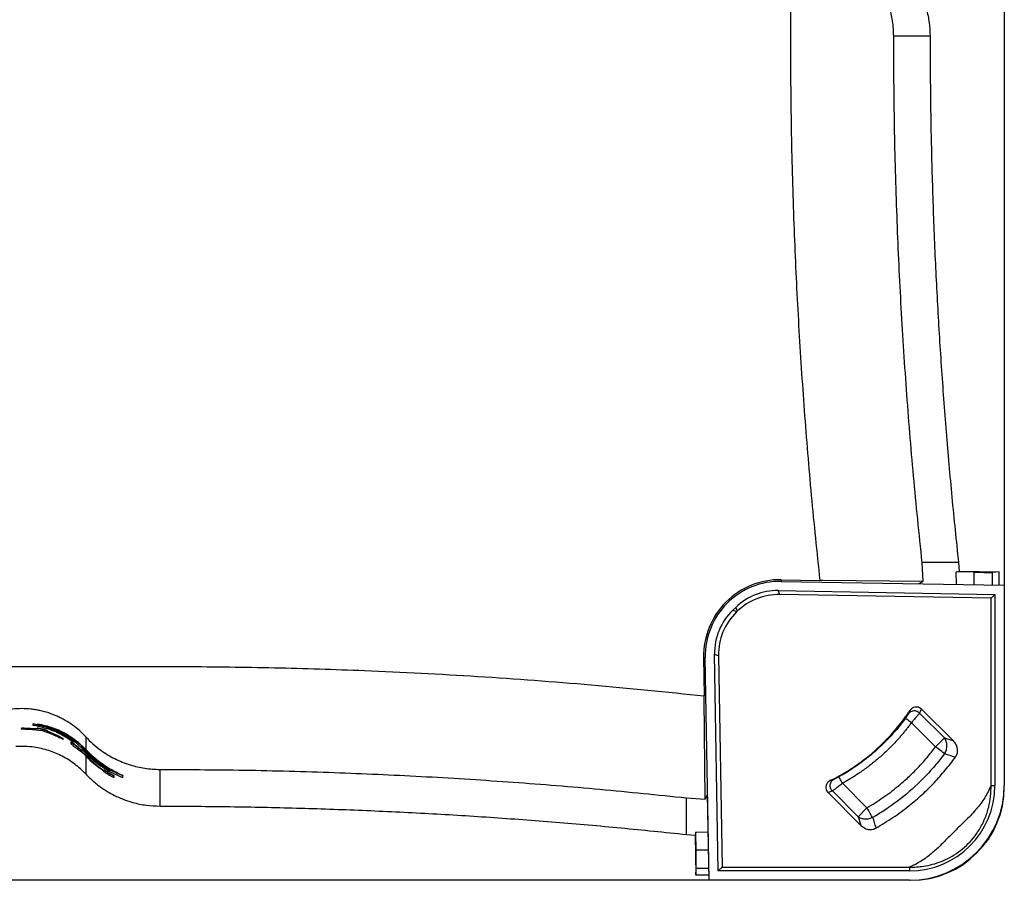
# Paper-space layout '1012-790 Hybird Padfoot' of a CAD drawing. Header units: millimetres. Extents: x 51 to 2966, y 67 to 3970.
# Tile 42 of 110: x 724 to 1251, y 2709 to 3170. Entities that reach past the tile are written whole.
import ezdxf

# ---------------------------------------------------------------- set-up
doc = ezdxf.new("R2010")
doc.units = ezdxf.units.MM

psp = doc.layouts.new('1012-790 Hybird Padfoot')

# ---------------------------------------------------------------- linework, layer by layer
at = {"color": 7, "linetype": 'Continuous', "lineweight": 25}
for p, q in [((1251.3, 3751.03), (1251.3, 2867.03)), ((1211.57, 3161), (1191.92, 3161)), ((1207.14, 2879.19), (1207.77, 2869.11)), ((1226.78, 2879.19), (1207.14, 2879.19)), ((1226.78, 2879.19), (1227.2, 2874.57)), ((1225.75, 2867.47), (1225.54, 2874.17)), ((1235.09, 2874.01), (1225.54, 2874.17)), ((1227.2, 2874.57), (1248.49, 2874.2)), ((1248.49, 2874.2), (1245.06, 2873.91)), ((1248.49, 2867.08), (1248.49, 2874.2)), ((1131.93, 2869.98), (1131.91, 2869.11)), ((1131.91, 2869.11), (1251.3, 2867.03)), ((1131.93, 2869.98), (1152.53, 2869.62)), ((1154.18, 2869.61), (1152.53, 2869.62)), ((1207.77, 2869.11), (1154.18, 2869.61)), ((1205.14, 2867.83), (1207.77, 2869.11)), ((1131.1, 2862.04), (1130.28, 2864.14)), ((1130.28, 2864.14), (1246.3, 2862.11)), ((1244.22, 2860.07), (1246.3, 2862.11)), ((1246.3, 2862.11), (1246.3, 2759.83)), ((1251.3, 2867.03), (1251.3, 2759.83)), ((1244.22, 2860.07), (1131.1, 2862.04)), ((1244.22, 2759.83), (1244.22, 2860.07)), ((1105.93, 2853.63), (1107.53, 2855.18)), ((1108.03, 2852.76), (1105.93, 2853.63)), ((1107.53, 2855.18), (1108.36, 2853.08)), ((1108.36, 2853.08), (1108.03, 2852.76)), ((1090.35, 2828.4), (1090.71, 2807.8)), ((1093.3, 2709.03), (1091.22, 2828.42)), ((1096.19, 2830.1), (1098.28, 2829.23)), ((1098.21, 2714.03), (1096.19, 2830.1)), ((1098.28, 2829.23), (1100.26, 2716.11)), ((1090.72, 2806.15), (1090.71, 2807.8)), ((1091.22, 2752.56), (1090.72, 2806.15)), ((1200.83, 2799.95), (1200.83, 2799.94)), ((1206.97, 2800.63), (1207.01, 2800.69)), ((1224.05, 2783.65), (1207.01, 2800.69)), ((1205.95, 2798.6), (1219.28, 2785.27)), ((725.05, 2790.37), (725.05, 2790.17)), ((733.62, 2790.13), (726.65, 2790.48)), ((726.65, 2790.48), (726.65, 2790.28)), ((733.62, 2789.93), (726.65, 2790.28)), ((731.08, 2789.85), (736.22, 2789.22)), ((731.45, 2793.04), (733.66, 2792.53)), ((731.45, 2793.04), (731.45, 2792.83)), ((731.45, 2791.96), (731.45, 2792.83)), ((731.45, 2792.83), (738.49, 2791.21)), ((733.62, 2790.44), (733.62, 2790.24)), ((733.62, 2790.24), (733.62, 2789.93)), ((733.8, 2792.81), (733.8, 2792.61)), ((740.83, 2790.59), (733.8, 2792.61)), ((736.22, 2789.22), (741.3, 2787.39)), ((736.33, 2789.99), (736.33, 2789.78)), ((738.49, 2791.21), (738.49, 2790.69)), ((739.02, 2789.14), (739.02, 2788.93)), ((739.02, 2788.62), (739.02, 2788.93)), ((745.83, 2785.79), (739.02, 2788.83)), ((745.83, 2785.57), (739.02, 2788.62)), ((1214.5, 2780.49), (1201.57, 2793.41)), ((745.83, 2785.79), (745.83, 2785.57)), ((746.97, 2787.24), (753.06, 2783.35)), ((747.46, 2784.83), (747.46, 2784.6)), ((751.63, 2783.12), (751.63, 2782.88)), ((753.06, 2783.35), (753.06, 2783.1)), ((753.06, 2783.1), (753.06, 2782.82)), ((753.53, 2783.43), (753.53, 2784.03)), ((755.41, 2783.12), (759.55, 2779.13)), ((755.41, 2783.12), (755.41, 2782.86)), ((759.55, 2785.9), (759.55, 2779.13)), ((1214.5, 2780.49), (1219.28, 2785.27)), ((1224.05, 2783.65), (1223.9, 2783.7)), ((751.63, 2782.88), (751.63, 2782.11)), ((754.36, 2781.25), (754.36, 2780.99)), ((755.41, 2782.86), (759.41, 2779)), ((759.41, 2777.96), (755.41, 2781.82)), ((757.04, 2778.86), (757.04, 2778.59)), ((757.04, 2778.27), (757.04, 2778.59)), ((759.55, 2776.06), (757.04, 2778.54)), ((759.41, 2775.92), (757.04, 2778.27)), ((757.04, 2777.82), (757.04, 2778.1)), ((759.41, 2778.72), (757.28, 2780.88)), ((757.28, 2780.88), (757.28, 2780.27)), ((757.28, 2780.54), (759.55, 2778.24)), ((757.28, 2780.27), (759.41, 2778.11)), ((757.75, 2779.43), (759.55, 2777.65)), ((757.75, 2779.43), (757.75, 2779.15)), ((757.75, 2779.15), (759.41, 2777.51)), ((757.75, 2778.87), (757.75, 2779.15)), ((759.41, 2777.23), (757.75, 2778.87)), ((759.41, 2779), (759.41, 2778.72)), ((759.41, 2778.11), (759.41, 2777.96)), ((759.41, 2777.51), (759.41, 2777.23)), ((759.41, 2775.92), (759.41, 2775.76)), ((1224.85, 2775.07), (1225.14, 2774.98)), ((769.28, 2768.19), (769.28, 2767.95)), ((769.28, 2767.63), (769.28, 2767.95)), ((769.28, 2767.19), (769.28, 2767.47)), ((769.98, 2769.76), (777.01, 2766.13)), ((772.33, 2768.45), (772.33, 2768.22)), ((772.33, 2768.22), (772.33, 2767.7)), ((779.36, 2765.01), (772.33, 2768.22)), ((799.34, 2748.76), (799.34, 2768.41)), ((772.01, 2766.63), (772.01, 2766.39)), ((774.69, 2765.06), (774.69, 2764.83)), ((774.69, 2764.83), (774.69, 2764.07)), ((777.01, 2766.35), (777.01, 2766.13)), ((779.36, 2765.23), (777.01, 2766.3)), ((779.36, 2765.23), (779.36, 2765.01)), ((779.36, 2764.14), (779.36, 2765.01)), ((1158.15, 2762.44), (1158.14, 2762.44)), ((1173.01, 2743.1), (1159.25, 2756.87)), ((1164.71, 2760.97), (1177.79, 2747.89)), ((1244.22, 2759.83), (1246.3, 2759.83)), ((1081.14, 2733.55), (1081.14, 2753.19)), ((1081.14, 2753.19), (1091.22, 2752.56)), ((1092.5, 2755.19), (1091.22, 2752.56)), ((1093.3, 2709.03), (1092.5, 2755.19)), ((1157, 2756.06), (1156.93, 2756.03)), ((1156.93, 2756.03), (1174.52, 2738.44)), ((1173.01, 2743.1), (1177.79, 2747.89)), ((1174.48, 2738.59), (1174.52, 2738.44)), ((1182.51, 2737.28), (1182.59, 2737)), ((1081.14, 2733.55), (1085.76, 2733.13)), ((1085.76, 2733.13), (1086.14, 2711.84)), ((1092.86, 2734.59), (1086.16, 2734.79)), ((1086.32, 2725.24), (1086.16, 2734.79)), ((1086.14, 2711.84), (1086.42, 2715.27)), ((1100.26, 2716.11), (1098.21, 2714.03)), ((1100.26, 2716.11), (1200.5, 2716.11)), ((1200.5, 2716.11), (1200.5, 2714.03)), ((1093.25, 2711.84), (1086.14, 2711.84)), ((1200.5, 2714.03), (1098.21, 2714.03)), ((1093.3, 2709.03), (209.3, 2709.03)), ((1200.5, 2709.03), (1093.3, 2709.03))]:
    psp.add_line(p, q, dxfattribs=at)
at = {"color": 8, "linetype": 'Continuous', "lineweight": 25}
for p, q in [((1235.09, 2867.31), (1235.09, 2874.01)), ((1245.06, 2867.14), (1245.06, 2873.91)), ((1090.35, 2828.4), (1091.22, 2828.42)), ((759.55, 2778.58), (759.55, 2778.24)), ((759.55, 2777.09), (759.55, 2776.06)), ((759.55, 2775.62), (759.55, 2765.96)), ((1093.02, 2725.24), (1086.32, 2725.24)), ((1093.19, 2715.27), (1086.42, 2715.27))]:
    psp.add_line(p, q, dxfattribs=at)
at = {"color": 7, "linetype": 'Continuous', "lineweight": 25, "flags": 128}
for points in [[(1225.54, 2874.17), (1226.37, 2874.37), (1227.2, 2874.57)], [(1201.57, 2793.41), (1200.96, 2793.86), (1200.36, 2794.3), (1199.81, 2794.7), (1199.33, 2795.05), (1198.93, 2795.35), (1198.62, 2795.57), (1198.43, 2795.72), (1198.34, 2795.78)], [(1219.35, 2776.86), (1218.94, 2777.16), (1218.46, 2777.52), (1217.91, 2777.94), (1217.3, 2778.39), (1216.64, 2778.88), (1215.95, 2779.4), (1215.23, 2779.94), (1214.5, 2780.49)], [(1164.71, 2760.97), (1164.34, 2761.64), (1163.98, 2762.28), (1163.66, 2762.87), (1163.37, 2763.4), (1163.13, 2763.84), (1162.94, 2764.17), (1162.82, 2764.38), (1162.78, 2764.47)], [(1180.83, 2742.64), (1180.57, 2743.08), (1180.27, 2743.6), (1179.92, 2744.2), (1179.54, 2744.85), (1179.13, 2745.57), (1178.7, 2746.32), (1178.25, 2747.09), (1177.79, 2747.89)], [(1086.16, 2734.79), (1085.96, 2733.97), (1085.76, 2733.13)]]:
    psp.add_lwpolyline(points, dxfattribs=at)
at = {"color": 7, "linetype": 'Continuous', "lineweight": 25}
for centre, radius, start, end in [((1131.21, 2829.12), 40.87, 89, 181), ((1131.21, 2829.12), 40, 89, 181), ((1200.5, 2759.83), 45.8, 270, 0), ((1200.5, 2759.83), 50.8, 270, 0), ((1201.3, 2759.03), 50, 270, 0)]:
    psp.add_arc(centre, radius, start, end, dxfattribs=at)
for centre, major_axis, ratio, start_param, end_param in [((1235.09, 2874.09), (10, -0.17), 0.008726, 4.712541, 6.196071), ((1129.77, 2832.08), (-11.76, 29.84), 0.997816, 5.891183, 6.675188), ((1130.59, 2829.99), (-11.76, 29.84), 0.997816, 5.891183, 6.675188), ((1128.24, 2830.61), (-29.63, 12.27), 0.997783, 5.87392, 6.692451), ((1130.34, 2829.74), (-29.63, 12.27), 0.997783, 5.87392, 6.692451), ((1086.24, 2725.24), (-0.17, 10), 0.008726, 3.228707, 4.712237)]:
    psp.add_ellipse(centre, major_axis=major_axis, ratio=ratio, start_param=start_param, end_param=end_param, dxfattribs=at)
for points, knots in [([(1136.79, 3244.16), (1136.8, 3228.11), (1136.82, 3196.02), (1136.7, 3147.88), (1137.32, 3099.73), (1138.82, 3052.45), (1141.08, 3006.05), (1144.09, 2960.53), (1147.82, 2915.04), (1150.96, 2884.76), (1152.53, 2869.62)], [0, 0, 0, 0, 0.128338, 0.256675, 0.385018, 0.513402, 0.634981, 0.756561, 0.87828, 1, 1, 1, 1]), ([(1174.43, 3200.78), (1175.72, 3199.52), (1178.31, 3196.99), (1181.48, 3193), (1184.09, 3189.06), (1186.21, 3185.24), (1188.05, 3181.19), (1189.95, 3175.87), (1191.19, 3170.46), (1191.83, 3165.1), (1191.89, 3162.36), (1191.92, 3161)], [0, 0, 0, 0, 0.124672, 0.250588, 0.347773, 0.444954, 0.545027, 0.645096, 0.820064, 0.910033, 1, 1, 1, 1]), ([(1194.37, 3200.78), (1195.71, 3199.44), (1198.41, 3196.74), (1201.66, 3192.49), (1204.31, 3188.32), (1206.44, 3184.25), (1208.23, 3179.98), (1209.93, 3174.71), (1211.28, 3168.37), (1211.47, 3163.47), (1211.57, 3161)], [0, 0, 0, 0, 0.1277577, 0.2569272, 0.3587995, 0.4606727, 0.5655036, 0.6703362, 0.8336704, 1, 1, 1, 1]), ([(1191.92, 3161), (1192, 3144.95), (1192.17, 3112.85), (1193.54, 3065.27), (1195.67, 3018.28), (1198.64, 2971.87), (1202.36, 2925.49), (1205.55, 2894.62), (1207.14, 2879.19)], [0, 0, 0, 0, 0.170501, 0.34106, 0.505665, 0.670322, 0.835135, 1, 1, 1, 1]), ([(1211.57, 3161), (1211.61, 3149.19), (1211.71, 3125.57), (1212.45, 3090.16), (1213.64, 3054.75), (1215.32, 3019.46), (1217.46, 2984.28), (1220.08, 2949.22), (1223.13, 2914.18), (1225.56, 2890.85), (1226.78, 2879.19)], [0, 0, 0, 0, 0.125444, 0.25091, 0.376354, 0.50182, 0.62632, 0.75082, 0.87541, 1, 1, 1, 1]), ([(651.3, 2823.54), (672.93, 2823.53), (710.6, 2823.52), (764.31, 2823.58), (812.46, 2823.61), (860.6, 2823.01), (912.96, 2821.36), (969.49, 2818.42), (1030.18, 2813.98), (1070.53, 2809.86), (1090.71, 2807.8)], [0, 0, 0, 0, 0.147447, 0.256863, 0.366278, 0.475715, 0.585152, 0.723428, 0.861723, 1, 1, 1, 1]), ([(759.55, 2785.9), (758.49, 2787.04), (757.38, 2788.13), (755.04, 2790.2), (753.82, 2791.18), (751.27, 2793.03), (749.94, 2793.89), (747.86, 2795.09), (747.15, 2795.48), (745.72, 2796.21), (745, 2796.56), (742.8, 2797.54), (741.3, 2798.12), (738.25, 2799.13), (736.68, 2799.55), (734.29, 2800.07), (733.48, 2800.22), (731.86, 2800.48), (731.04, 2800.59), (728.6, 2800.85), (726.97, 2800.94), (723.72, 2800.94), (722.09, 2800.86), (718.83, 2800.51), (717.19, 2800.25), (713.98, 2799.56), (712.41, 2799.13), (709.34, 2798.13), (707.84, 2797.55), (704.92, 2796.24), (703.49, 2795.51), (700.71, 2793.9), (699.37, 2793.03), (696.81, 2791.18), (695.59, 2790.2), (693.26, 2788.13), (692.15, 2787.04), (691.09, 2785.9)], [0, 0, 0, 0, 0.0625, 0.0625, 0.125, 0.125, 0.1875, 0.1875, 0.21875, 0.21875, 0.25, 0.25, 0.3125, 0.3125, 0.375, 0.375, 0.40625, 0.40625, 0.4375, 0.4375, 0.5, 0.5, 0.5625, 0.5625, 0.625, 0.625, 0.6875, 0.6875, 0.75, 0.75, 0.8125, 0.8125, 0.875, 0.875, 0.9375, 0.9375, 1, 1, 1, 1]), ([(1158.14, 2762.44), (1160.71, 2763.78), (1165.85, 2766.47), (1173.19, 2771.3), (1180.21, 2776.71), (1187.32, 2783.21), (1194.39, 2790.86), (1198.68, 2796.91), (1200.83, 2799.95)], [0, 0, 0, 0, 0.151299, 0.3026, 0.457885, 0.613171, 0.805589, 1, 1, 1, 1]), ([(1205.95, 2798.6), (1205.53, 2799), (1205.03, 2799.31), (1203.94, 2799.7), (1203.36, 2799.78), (1202.22, 2799.69), (1201.66, 2799.53), (1200.68, 2798.98), (1200.25, 2798.6), (1199.93, 2798.14)], [0, 0, 0, 0, 0.25, 0.25, 0.5, 0.5, 0.75, 0.75, 1, 1, 1, 1]), ([(1207.01, 2800.69), (1206.67, 2800.96), (1206, 2801.52), (1204.71, 2801.87), (1203.38, 2801.8), (1202.12, 2801.29), (1201.29, 2800.59), (1200.93, 2800.08), (1200.83, 2799.95)], [0, 0, 0, 0, 0.180453, 0.366338, 0.549311, 0.736673, 0.931074, 1, 1, 1, 1]), ([(1198.34, 2795.78), (1195.97, 2792.54), (1193.42, 2789.42), (1187.99, 2783.49), (1185.12, 2780.68), (1179.11, 2775.42), (1175.98, 2772.96), (1169.51, 2768.42), (1166.18, 2766.34), (1162.78, 2764.47)], [0, 0, 0, 0, 0.25, 0.25, 0.5, 0.5, 0.75, 0.75, 1, 1, 1, 1]), ([(1199.93, 2798.14), (1199.92, 2798.13), (1199.91, 2798.1), (1199.88, 2798.05), (1199.85, 2798), (1199.82, 2797.94), (1199.78, 2797.87), (1199.7, 2797.75), (1199.58, 2797.56), (1199.38, 2797.26), (1199.16, 2796.92), (1198.93, 2796.59), (1198.72, 2796.3), (1198.54, 2796.04), (1198.41, 2795.86), (1198.34, 2795.78)], [0, 0, 0, 0, 0.0419445, 0.0836372, 0.1251954, 0.1667374, 0.2083819, 0.2502465, 0.3751779, 0.4997467, 0.6247116, 0.7496279, 0.8335836, 0.9166843, 1, 1, 1, 1]), ([(1205.95, 2798.6), (1205.78, 2798.38), (1205.43, 2797.94), (1204.33, 2796.62), (1203, 2795.06), (1202.03, 2793.94), (1201.57, 2793.41)], [0, 0, 0, 0, 0.25751, 0.513872, 0.772643, 1, 1, 1, 1]), ([(726.65, 2790.48), (726.46, 2790.47), (726.1, 2790.46), (725.54, 2790.44), (725.1, 2790.4), (725.07, 2790.38), (725.05, 2790.37)], [0, 0, 0, 0, 0.25119, 0.502432, 0.841338, 1, 1, 1, 1]), ([(726.65, 2790.28), (726.46, 2790.27), (726.1, 2790.26), (725.54, 2790.23), (725.1, 2790.2), (725.07, 2790.18), (725.05, 2790.17)], [0, 0, 0, 0, 0.25119, 0.502432, 0.841339, 1, 1, 1, 1]), ([(725.05, 2790.17), (725.09, 2790.16), (725.16, 2790.14), (725.68, 2790.12), (726.34, 2790.09), (727, 2790.06), (727.42, 2790.04), (727.54, 2790.04)], [0, 0, 0, 0, 0.242151, 0.459198, 0.667859, 0.901592, 1, 1, 1, 1]), ([(727.54, 2790.04), (727.89, 2790.02), (728.58, 2789.99), (729.55, 2789.93), (730.29, 2789.9), (730.81, 2789.87), (731.08, 2789.85)], [0, 0, 0, 0, 0.204413, 0.394572, 0.694396, 1, 1, 1, 1]), ([(753.06, 2782.82), (751.85, 2783.69), (749.43, 2785.42), (745.52, 2787.57), (741.45, 2789.37), (736.76, 2790.96), (733.38, 2791.6), (731.45, 2791.96)], [0, 0, 0, 0, 0.184193, 0.368402, 0.558097, 0.747805, 1, 1, 1, 1]), ([(736.33, 2789.99), (735.97, 2790.07), (735.33, 2790.22), (734.54, 2790.36), (733.95, 2790.45), (733.66, 2790.47), (733.63, 2790.45), (733.62, 2790.44)], [0, 0, 0, 0, 0.220075, 0.393835, 0.567462, 0.794067, 1, 1, 1, 1]), ([(736.33, 2789.78), (735.97, 2789.87), (735.33, 2790.02), (734.54, 2790.16), (733.95, 2790.25), (733.66, 2790.27), (733.63, 2790.25), (733.62, 2790.24)], [0, 0, 0, 0, 0.220056, 0.393811, 0.567427, 0.793933, 1, 1, 1, 1]), ([(733.8, 2792.81), (735.17, 2792.55), (737.9, 2792.03), (741.95, 2790.77), (745.94, 2789.13), (750.54, 2786.75), (753.57, 2784.49), (755.41, 2783.12)], [0, 0, 0, 0, 0.177612, 0.355218, 0.537749, 0.720266, 1, 1, 1, 1]), ([(733.8, 2792.61), (735.16, 2792.35), (737.88, 2791.83), (741.92, 2790.57), (745.88, 2788.93), (750.5, 2786.54), (753.55, 2784.25), (755.41, 2782.86)], [0, 0, 0, 0, 0.176654, 0.353303, 0.534849, 0.716383, 1, 1, 1, 1]), ([(739.02, 2789.14), (739, 2789.16), (738.95, 2789.2), (738.48, 2789.38), (737.86, 2789.58), (737.11, 2789.8), (736.58, 2789.93), (736.33, 2789.99)], [0, 0, 0, 0, 0.320792, 0.499022, 0.678127, 0.845943, 1, 1, 1, 1]), ([(739.02, 2788.93), (739, 2788.95), (738.95, 2789), (738.48, 2789.17), (737.86, 2789.37), (737.11, 2789.59), (736.58, 2789.72), (736.33, 2789.78)], [0, 0, 0, 0, 0.32077, 0.498986, 0.67808, 0.845917, 1, 1, 1, 1]), ([(738.49, 2790.9), (739.79, 2790.51), (742.39, 2789.73), (746.22, 2788.1), (749.97, 2786.13), (752.34, 2784.5), (753.53, 2783.68)], [0, 0, 0, 0, 0.246593, 0.493169, 0.746597, 1, 1, 1, 1]), ([(738.49, 2790.69), (739.79, 2790.3), (742.4, 2789.52), (746.22, 2787.87), (749.97, 2785.9), (752.34, 2784.25), (753.53, 2783.43)], [0, 0, 0, 0, 0.246553, 0.4930867, 0.7465564, 1, 1, 1, 1]), ([(755.41, 2781.82), (754.27, 2782.7), (751.99, 2784.47), (748.29, 2786.67), (744.42, 2788.57), (741.71, 2789.52), (740.36, 2789.99)], [0, 0, 0, 0, 0.246121, 0.492268, 0.746125, 1, 1, 1, 1]), ([(740.36, 2789.99), (742.56, 2789.1), (747, 2787.32), (751.03, 2784.52), (753.06, 2783.1)], [0, 0, 0, 0, 0.495235, 1, 1, 1, 1]), ([(753.53, 2784.03), (751.54, 2785.38), (747.51, 2788.09), (743.07, 2789.75), (740.83, 2790.59)], [0, 0, 0, 0, 0.4947075, 1, 1, 1, 1]), ([(1201.57, 2793.41), (1201.37, 2793.14), (1200.96, 2792.58), (1200.34, 2791.76), (1199.71, 2790.94), (1199.07, 2790.13), (1198.43, 2789.32), (1197.78, 2788.52), (1197.13, 2787.73), (1196.46, 2786.94), (1195.79, 2786.15), (1195.11, 2785.38), (1194.43, 2784.61), (1192.59, 2782.58), (1189.5, 2779.38), (1184.99, 2775.18), (1180.25, 2771.23), (1176.39, 2768.35), (1173.56, 2766.39), (1171.83, 2765.24), (1170.08, 2764.12), (1168.31, 2763.04), (1166.52, 2761.98), (1165.31, 2761.31), (1164.71, 2760.97)], [0, 0, 0, 0, 0.0208609, 0.0417127, 0.062557, 0.0833956, 0.1042301, 0.1250623, 0.145894, 0.1667267, 0.1875622, 0.2084023, 0.2292486, 0.2501028, 0.3743288, 0.4985453, 0.6234152, 0.7482851, 0.7902586, 0.8322051, 0.8741385, 0.9160728, 0.958022, 1, 1, 1, 1]), ([(741.3, 2787.39), (741.72, 2787.21), (742.36, 2786.94), (743.26, 2786.53), (744.13, 2786.15), (744.62, 2785.92), (744.86, 2785.82)], [0, 0, 0, 0, 0.456401, 0.695272, 0.857617, 1, 1, 1, 1]), ([(744.86, 2785.82), (745.23, 2785.64), (745.9, 2785.33), (746.74, 2784.93), (747.26, 2784.67), (747.44, 2784.6), (747.46, 2784.6), (747.46, 2784.6)], [0, 0, 0, 0, 0.298737, 0.532906, 0.767769, 0.928577, 1, 1, 1, 1]), ([(747.46, 2784.83), (747.41, 2784.87), (747.28, 2784.97), (746.6, 2785.37), (746.09, 2785.65), (745.83, 2785.79)], [0, 0, 0, 0, 0.248345, 0.621639, 1, 1, 1, 1]), ([(747.46, 2784.6), (747.41, 2784.64), (747.28, 2784.74), (746.6, 2785.14), (746.09, 2785.43), (745.83, 2785.57)], [0, 0, 0, 0, 0.248284, 0.621612, 1, 1, 1, 1]), ([(754.36, 2781.25), (753.99, 2781.54), (753.35, 2782.03), (752.56, 2782.58), (752.04, 2782.92), (751.69, 2783.12), (751.65, 2783.12), (751.63, 2783.12)], [0, 0, 0, 0, 0.257586, 0.441551, 0.595482, 0.749313, 1, 1, 1, 1]), ([(759.55, 2785.9), (760.81, 2784.61), (763.34, 2782.02), (767.34, 2778.86), (771.27, 2776.24), (775.09, 2774.12), (779.14, 2772.28), (784.46, 2770.38), (789.87, 2769.14), (795.23, 2768.5), (797.97, 2768.44), (799.34, 2768.41)], [0, 0, 0, 0, 0.124672, 0.250588, 0.347773, 0.444954, 0.545027, 0.645096, 0.820064, 0.910033, 1, 1, 1, 1]), ([(1219.35, 2776.86), (1219.76, 2777.5), (1220.07, 2778.21), (1220.5, 2779.69), (1220.6, 2780.46), (1220.59, 2781.97), (1220.47, 2782.71), (1220.02, 2784.09), (1219.69, 2784.72), (1219.28, 2785.27)], [0, 0, 0, 0, 0.25, 0.25, 0.5, 0.5, 0.75, 0.75, 1, 1, 1, 1]), ([(1225.14, 2774.98), (1225.49, 2775.57), (1226.18, 2776.75), (1226.39, 2778.85), (1225.95, 2780.93), (1225.07, 2782.55), (1224.3, 2783.37), (1224.05, 2783.65)], [0, 0, 0, 0, 0.214534, 0.42911, 0.645624, 0.880107, 1, 1, 1, 1]), ([(759.55, 2765.96), (757.68, 2767.77), (753.87, 2771.45), (747.12, 2775.63), (739.76, 2778.73), (732.99, 2780.27), (727.06, 2780.84), (723.79, 2780.72), (722.14, 2780.66)], [0, 0, 0, 0, 0.188151, 0.381763, 0.569917, 0.763536, 0.881122, 1, 1, 1, 1]), ([(754.36, 2780.99), (753.99, 2781.28), (753.35, 2781.78), (752.56, 2782.33), (752.04, 2782.68), (751.69, 2782.88), (751.65, 2782.88), (751.63, 2782.88)], [0, 0, 0, 0, 0.258045, 0.442122, 0.595911, 0.749612, 1, 1, 1, 1]), ([(751.63, 2782.11), (751.67, 2782.07), (751.72, 2782), (752.3, 2781.57), (752.98, 2781.06), (753.7, 2780.51), (754.19, 2780.12), (754.36, 2779.99)], [0, 0, 0, 0, 0.323566, 0.492467, 0.660951, 0.881597, 1, 1, 1, 1]), ([(757.04, 2778.86), (757.01, 2778.9), (756.97, 2778.97), (756.52, 2779.41), (755.88, 2779.99), (755.13, 2780.64), (754.58, 2781.08), (754.36, 2781.25)], [0, 0, 0, 0, 0.26983, 0.444968, 0.620249, 0.852083, 1, 1, 1, 1]), ([(757.04, 2778.59), (757.01, 2778.63), (756.97, 2778.7), (756.52, 2779.14), (755.89, 2779.73), (755.13, 2780.38), (754.58, 2780.82), (754.36, 2780.99)], [0, 0, 0, 0, 0.26942, 0.444392, 0.619495, 0.852028, 1, 1, 1, 1]), ([(754.36, 2779.99), (754.74, 2779.68), (755.4, 2779.16), (756.17, 2778.5), (756.67, 2778.08), (756.99, 2777.83), (757.02, 2777.82), (757.04, 2777.82)], [0, 0, 0, 0, 0.261141, 0.452109, 0.611872, 0.771399, 1, 1, 1, 1]), ([(777.01, 2766.13), (775.44, 2766.92), (772.28, 2768.49), (767.76, 2771.48), (763.4, 2774.92), (760.74, 2777.64), (759.41, 2779)], [0, 0, 0, 0, 0.2457979, 0.4915755, 0.7458034, 1, 1, 1, 1]), ([(759.41, 2778.72), (761.04, 2777.05), (764.34, 2773.7), (768.09, 2771.08), (769.98, 2769.76)], [0, 0, 0, 0, 0.496393, 1, 1, 1, 1]), ([(772.33, 2767.7), (770.05, 2769.17), (766.6, 2771.38), (762.38, 2775.03), (760.4, 2777.08), (759.41, 2778.11)], [0, 0, 0, 0, 0.494891, 0.747455, 1, 1, 1, 1]), ([(777.01, 2766.35), (775.45, 2767.14), (772.32, 2768.7), (767.83, 2771.67), (763.51, 2775.09), (760.87, 2777.78), (759.55, 2779.13)], [0, 0, 0, 0, 0.24583, 0.491642, 0.745837, 1, 1, 1, 1]), ([(772.33, 2767.93), (770.06, 2769.38), (765.49, 2772.29), (761.54, 2776.25), (759.55, 2778.24)], [0, 0, 0, 0, 0.4951249, 1, 1, 1, 1]), ([(1177.79, 2747.89), (1180.67, 2749.64), (1186.46, 2753.17), (1193.76, 2758.77), (1199.94, 2764.18), (1205.11, 2769.28), (1210, 2774.7), (1213, 2778.56), (1214.5, 2780.49)], [0, 0, 0, 0, 0.204836, 0.411095, 0.557273, 0.703451, 0.851725, 1, 1, 1, 1]), ([(770.45, 2768.7), (768.5, 2769.96), (764.58, 2772.48), (761.14, 2775.83), (759.41, 2777.51)], [0, 0, 0, 0, 0.4959834, 1, 1, 1, 1]), ([(759.41, 2777.23), (760.85, 2775.72), (762.36, 2774.33), (765.48, 2771.75), (767.09, 2770.56), (770.43, 2768.39), (772.14, 2767.4), (775.68, 2765.62), (777.51, 2764.83), (779.36, 2764.14)], [0, 0, 0, 0, 0.25, 0.25, 0.5, 0.5, 0.75, 0.75, 1, 1, 1, 1]), ([(759.41, 2775.92), (760.92, 2774.4), (763.97, 2771.35), (767.5, 2768.88), (769.28, 2767.63)], [0, 0, 0, 0, 0.496519, 1, 1, 1, 1]), ([(769.28, 2767.47), (767.53, 2768.69), (763.99, 2771.17), (760.94, 2774.22), (759.41, 2775.76)], [0, 0, 0, 0, 0.496515, 1, 1, 1, 1]), ([(759.55, 2776.06), (761.04, 2774.56), (764.05, 2771.55), (767.53, 2769.1), (769.28, 2767.87)], [0, 0, 0, 0, 0.496591, 1, 1, 1, 1]), ([(1219.35, 2776.86), (1219.09, 2776.51), (1217.19, 2774), (1215.19, 2771.55), (1209.83, 2765.38), (1205.99, 2761.5), (1197.89, 2754.29), (1193.64, 2750.96), (1187.02, 2746.42), (1184.23, 2744.63), (1181.39, 2742.96), (1180.83, 2742.64)], [0.0701224, 0.0701224, 0.0701224, 0.0701224, 0.0914222, 0.2261562, 0.2261562, 0.4956242, 0.4956242, 0.7650922, 0.7650922, 0.8998262, 0.9328997, 0.9328997, 0.9328997, 0.9328997]), ([(1182.59, 2737), (1185.66, 2738.83), (1191.82, 2742.49), (1200.02, 2748.59), (1207.4, 2754.9), (1213.85, 2761.26), (1219.82, 2767.93), (1223.36, 2772.63), (1225.14, 2774.98)], [0, 0, 0, 0, 0.1863205, 0.3738424, 0.5330381, 0.6929828, 0.8461577, 1, 1, 1, 1]), ([(769.28, 2768.19), (769.32, 2768.19), (769.37, 2768.19), (769.9, 2767.88), (770.52, 2767.5), (771.25, 2767.07), (771.77, 2766.77), (772.01, 2766.63)], [0, 0, 0, 0, 0.3198387, 0.4885016, 0.6570224, 0.8382531, 1, 1, 1, 1]), ([(769.28, 2767.95), (769.32, 2767.95), (769.37, 2767.95), (769.9, 2767.64), (770.52, 2767.27), (771.25, 2766.84), (771.77, 2766.54), (772.01, 2766.39)], [0, 0, 0, 0, 0.320025, 0.488792, 0.657424, 0.838584, 1, 1, 1, 1]), ([(772.01, 2765.39), (771.68, 2765.58), (771.06, 2765.95), (770.24, 2766.47), (769.66, 2766.87), (769.33, 2767.12), (769.3, 2767.16), (769.28, 2767.19)], [0, 0, 0, 0, 0.214242, 0.403861, 0.594187, 0.771159, 1, 1, 1, 1]), ([(799.34, 2768.41), (815.38, 2768.33), (847.48, 2768.16), (895.06, 2766.79), (942.05, 2764.66), (988.46, 2761.7), (1034.84, 2757.97), (1065.71, 2754.78), (1081.14, 2753.19)], [0, 0, 0, 0, 0.170501, 0.34106, 0.505665, 0.670322, 0.835135, 1, 1, 1, 1]), ([(759.55, 2765.96), (760.89, 2764.62), (763.59, 2761.92), (767.84, 2758.67), (772.01, 2756.02), (776.08, 2753.89), (780.35, 2752.1), (785.63, 2750.41), (791.97, 2749.05), (796.86, 2748.86), (799.34, 2748.76)], [0, 0, 0, 0, 0.1277577, 0.2569272, 0.3587995, 0.4606727, 0.5655036, 0.6703362, 0.8336704, 1, 1, 1, 1]), ([(772.01, 2766.63), (772.35, 2766.43), (772.95, 2766.09), (773.73, 2765.65), (774.3, 2765.33), (774.64, 2765.12), (774.67, 2765.08), (774.69, 2765.06)], [0, 0, 0, 0, 0.222209, 0.393677, 0.565585, 0.76911, 1, 1, 1, 1]), ([(772.01, 2766.39), (772.35, 2766.2), (772.95, 2765.86), (773.73, 2765.43), (774.3, 2765.1), (774.64, 2764.9), (774.67, 2764.86), (774.69, 2764.83)], [0, 0, 0, 0, 0.222328, 0.393697, 0.565498, 0.769244, 1, 1, 1, 1]), ([(774.69, 2764.07), (774.68, 2764.06), (774.68, 2764.06), (774.64, 2764.06), (774.61, 2764.07), (774.52, 2764.1), (774.46, 2764.13), (774.3, 2764.19), (774.19, 2764.24), (773.94, 2764.36), (773.8, 2764.43), (773.49, 2764.59), (773.31, 2764.68), (772.96, 2764.86), (772.77, 2764.96), (772.39, 2765.17), (772.2, 2765.28), (772.01, 2765.39)], [0, 0, 0, 0, 0.125, 0.125, 0.25, 0.25, 0.375, 0.375, 0.5, 0.5, 0.625, 0.625, 0.75, 0.75, 0.875, 0.875, 1, 1, 1, 1]), ([(1158.14, 2762.44), (1157.74, 2762.19), (1156.91, 2761.68), (1156.09, 2760.46), (1155.73, 2759.08), (1155.87, 2757.72), (1156.34, 2756.69), (1156.78, 2756.2), (1156.93, 2756.03)], [0, 0, 0, 0, 0.1869205, 0.3795217, 0.5635805, 0.7401575, 0.9114722, 1, 1, 1, 1]), ([(1159.25, 2756.87), (1159.07, 2757.06), (1158.72, 2757.5), (1158.32, 2758.33), (1158.1, 2759.29), (1158.12, 2760.29), (1158.38, 2761.25), (1158.85, 2762.08), (1159.46, 2762.73), (1159.92, 2763.03), (1160.14, 2763.15)], [0.0000001, 0.0000001, 0.0000001, 0.0000001, 0.1249996, 0.2499996, 0.3749996, 0.4999996, 0.6249996, 0.7499996, 0.8749996, 0.9999996, 0.9999996, 0.9999996, 0.9999996]), ([(1160.14, 2763.15), (1159.81, 2763.03), (1159.15, 2762.79), (1158.48, 2762.55), (1158.15, 2762.44)], [0, 0, 0, 0, 0.5085305, 1, 1, 1, 1]), ([(1162.78, 2764.47), (1162.73, 2764.44), (1162.63, 2764.39), (1162.49, 2764.31), (1162.34, 2764.23), (1162.2, 2764.15), (1162.06, 2764.08), (1161.83, 2763.96), (1161.51, 2763.79), (1161.14, 2763.61), (1160.8, 2763.44), (1160.55, 2763.32), (1160.37, 2763.24), (1160.24, 2763.18), (1160.17, 2763.16), (1160.14, 2763.15)], [0, 0, 0, 0, 0.041792, 0.083385, 0.1249, 0.166464, 0.208198, 0.250226, 0.37481, 0.499375, 0.624132, 0.749205, 0.833359, 0.91662, 1, 1, 1, 1]), ([(1159.25, 2756.87), (1158.88, 2756.73), (1158.13, 2756.46), (1157.38, 2756.19), (1157, 2756.06)], [0, 0, 0, 0, 0.501113, 1, 1, 1, 1]), ([(1164.71, 2760.97), (1164.06, 2760.46), (1162.75, 2759.45), (1161.01, 2758.14), (1159.8, 2757.25), (1159.41, 2756.98), (1159.25, 2756.87)], [0, 0, 0, 0, 0.268649, 0.538195, 0.807864, 1, 1, 1, 1]), ([(1200.5, 2716.11), (1201.78, 2716.11), (1204.33, 2716.11), (1208.48, 2716.57), (1212.94, 2717.5), (1217.63, 2719.07), (1222.29, 2721.24), (1226.81, 2724.09), (1231.09, 2727.62), (1234.87, 2731.72), (1238.28, 2736.55), (1241.09, 2742.09), (1243.04, 2748.04), (1244.14, 2753.99), (1244.2, 2757.87), (1244.22, 2759.83)], [0, 0, 0, 0, 0.057313, 0.114624, 0.186638, 0.258865, 0.330778, 0.407549, 0.484242, 0.56121, 0.638251, 0.731956, 0.825766, 0.91216, 1, 1, 1, 1]), ([(1244.22, 2759.83), (1243.16, 2757.59), (1241.03, 2753.11), (1236.42, 2747.07), (1231.12, 2741.47), (1225.42, 2736.05), (1220.17, 2730.8), (1215.29, 2725.79), (1210.28, 2721.58), (1205.33, 2718.28), (1201.92, 2716.74), (1200.5, 2716.11)], [0, 0, 0, 0, 0.118201, 0.236558, 0.361728, 0.487096, 0.612434, 0.716953, 0.82154, 0.925562, 1, 1, 1, 1]), ([(799.34, 2748.76), (811.14, 2748.72), (834.76, 2748.62), (870.17, 2747.88), (905.58, 2746.69), (940.87, 2745.01), (976.05, 2742.87), (1011.11, 2740.26), (1046.15, 2737.2), (1069.48, 2734.77), (1081.14, 2733.55)], [0, 0, 0, 0, 0.125444, 0.25091, 0.376354, 0.50182, 0.62632, 0.75082, 0.87541, 1, 1, 1, 1]), ([(1180.83, 2742.64), (1180.23, 2742.33), (1179.57, 2742.09), (1178.17, 2741.79), (1177.44, 2741.73), (1176.01, 2741.81), (1175.31, 2741.96), (1174.05, 2742.42), (1173.49, 2742.74), (1173.01, 2743.1)], [0, 0, 0, 0, 0.25, 0.25, 0.5, 0.5, 0.75, 0.75, 1, 1, 1, 1]), ([(1180.83, 2742.64), (1181.1, 2741.75), (1181.66, 2739.97), (1182.22, 2738.18), (1182.51, 2737.28)], [0, 0, 0, 0, 0.494907, 1, 1, 1, 1]), ([(1174.52, 2738.44), (1175.19, 2737.88), (1176.53, 2736.76), (1179.02, 2736.09), (1181.13, 2736.29), (1182.21, 2736.81), (1182.59, 2737)], [0, 0, 0, 0, 0.295282, 0.591929, 0.854158, 1, 1, 1, 1])]:
    psp.add_open_spline(points, degree=3, knots=knots, dxfattribs=at)
for points in [[(1200.83, 2799.94), (1200.54, 2799.34), (1200.24, 2798.74), (1199.93, 2798.14)], [(1205.95, 2798.6), (1206.3, 2799.27), (1206.64, 2799.94), (1206.97, 2800.63)], [(1223.9, 2783.7), (1222.36, 2784.22), (1220.82, 2784.74), (1219.28, 2785.27)], [(1219.35, 2776.86), (1221.19, 2776.26), (1223.02, 2775.67), (1224.85, 2775.07)], [(1173.01, 2743.1), (1173.5, 2741.6), (1173.99, 2740.09), (1174.48, 2738.59)]]:
    psp.add_open_spline(points, degree=3, dxfattribs=at)

doc.saveas('drawing.dxf')
